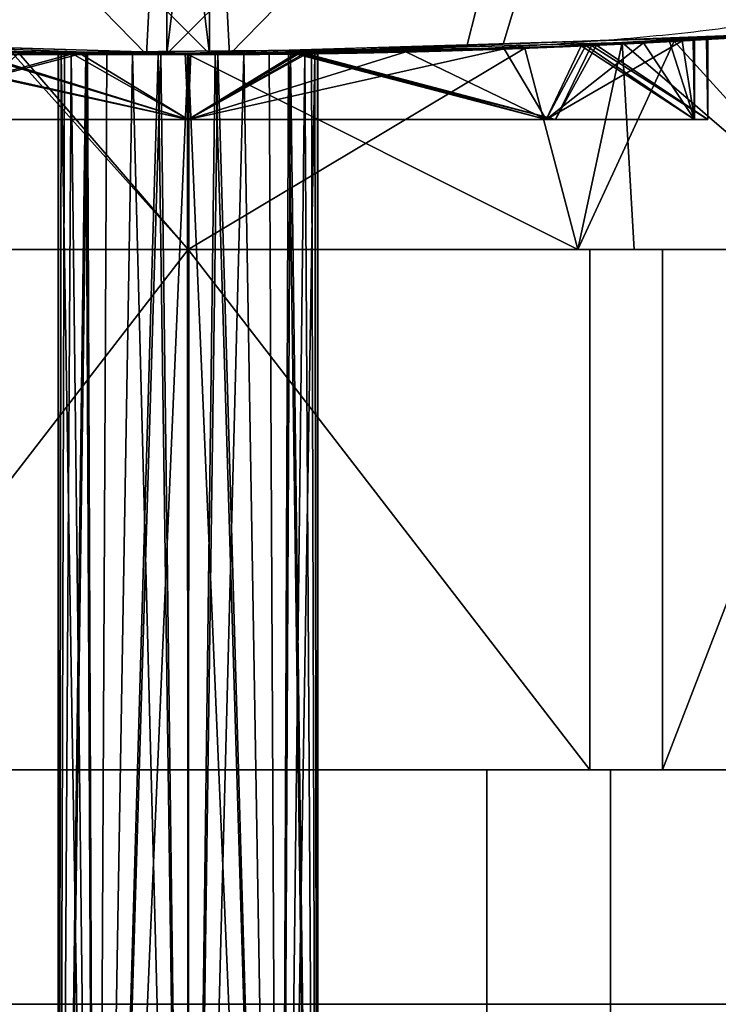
# Model space of a CAD drawing. Header units: millimetres. Extents: x -72 to 72, y -168 to 68.
# Tile 15 of 205: x -1.3 to 4.08, y -75.3 to -67.73. Entities that reach past the tile are written whole.
import ezdxf

# ---------------------------------------------------------------- set-up
doc = ezdxf.new("R2010")
doc.units = ezdxf.units.MM
doc.layers.add('100', color=7, linetype='Continuous', true_color=0xffffff)

msp = doc.modelspace()

# ---------------------------------------------------------------- linework, layer by layer
at = {"layer": '100', "color": 163, "linetype": 'Continuous'}
for p, q in [((0, -69.5, 105), (-3.0923, -69.5, 105)), ((0, -69.5, 85), (-3.0923, -69.5, 85)), ((-3.0923, -69.5, 93), (0, -69.5, 93)), ((-3.0923, -69.5, 73), (0, -69.5, 73)), ((3.0923, -69.5, 105), (0, -69.5, 105)), ((0, -69.5, 93), (3.0923, -69.5, 93)), ((0, -69.5, 73), (3.0923, -69.5, 73)), ((3.0923, -69.5, 85), (0, -69.5, 85)), ((3.0923, -69.5, 93), (3.0923, -73.5, 93)), ((3.0923, -69.5, 73), (3.0923, -73.5, 73)), ((3.0923, -73.5, 85), (3.0923, -69.5, 85)), ((3.0923, -73.5, 105), (3.0923, -69.5, 105)), ((3.65, -69.5, 73.322), (5.1962, -69.5, 76)), ((3.65, -73.5, 93.322), (3.65, -69.5, 93.322)), ((5.1962, -69.5, 82), (3.65, -69.5, 84.678)), ((3.65, -73.5, 73.322), (3.65, -69.5, 73.322)), ((3.65, -69.5, 104.678), (3.65, -73.5, 104.678)), ((5.1962, -69.5, 102), (3.65, -69.5, 104.678)), ((3.65, -69.5, 84.678), (3.65, -73.5, 84.678)), ((3.65, -69.5, 93.322), (5.1962, -69.5, 96)), ((3.0923, -73.5, 105), (-3.0923, -73.5, 105)), ((-3.0923, -73.5, 93), (3.0923, -73.5, 93)), ((-3.0923, -73.5, 73), (3.0923, -73.5, 73)), ((3.0923, -73.5, 85), (-3.0923, -73.5, 85)), ((6.7423, -73.5, 99.322), (3.65, -73.5, 104.678)), ((6.7423, -73.5, 79.322), (3.65, -73.5, 84.678)), ((3.65, -73.5, 93.322), (6.7423, -73.5, 98.678)), ((3.65, -73.5, 73.322), (6.7423, -73.5, 78.678))]:
    msp.add_line(p, q, dxfattribs=at)
at = {"layer": '100', "color": 163, "linetype": 'Continuous', "extrusion": (0, -1, 0)}
for centre in [(0, 99, 68.5), (0, 79, 68.5)]:
    msp.add_circle(centre, 4, dxfattribs=at)
at = {"layer": '100', "color": 163, "linetype": 'Continuous', "extrusion": (0, 1, 0)}
for centre, radius in [((0, 79, -68.5), 3.897), ((0, 99, -68.5), 3.897), ((0, 99, -73.5), 3.25), ((0, 79, -73.5), 3.25)]:
    msp.add_circle(centre, radius, dxfattribs=at)
at = {"layer": '100', "color": 43, "linetype": 'Continuous', "extrusion": (0, 1, 0)}
for centre in [(0, 99, -75.3045), (0, 79, -75.3045)]:
    msp.add_circle(centre, 4.928, dxfattribs=at)
at = {"layer": '100', "color": 163, "linetype": 'Continuous', "extrusion": (0, 1, 0)}
for centre, start, end in [((0, 79, -69.5), 30, 90), ((0, 99, -69.5), 30, 90), ((0, 79, -69.5), 270, 330), ((0, 99, -69.5), 270, 330), ((0, 79, -69.5), 210, 270), ((0, 99, -69.5), 90, 150), ((0, 99, -69.5), 210, 270), ((0, 79, -69.5), 90, 150)]:
    msp.add_arc(centre, 6, start, end, dxfattribs=at)
at = {"layer": '100', "color": 163, "linetype": 'Continuous', "extrusion": (0, -1, 0)}
for centre, start, end in [((0, 79, 69.5), 57.26604, 62.73396), ((0, 79, 69.5), 297.26604, 302.73396), ((0, 99, 69.5), 57.26604, 62.73396), ((0, 99, 69.5), 297.26604, 302.73396), ((0, 79, 73.5), 57.26604, 62.73396), ((0, 79, 73.5), 297.26604, 302.73396), ((0, 99, 73.5), 57.26604, 62.73396), ((0, 99, 73.5), 297.26604, 302.73396)]:
    msp.add_arc(centre, 6.75, start, end, dxfattribs=at)
at = {"layer": '100', "color": 163, "linetype": 'Continuous'}
for points, knots in [([(-7.1751, -67.6204, 77.6), (-6.8288, -67.6571, 75.9782), (-5.8851, -67.7575, 74.5373), (-3.2716, -67.9339, 72.5361), (-1.6385, -68.0002, 71.9983), (1.6541, -67.9998, 72.0017), (3.278, -67.9336, 72.5381), (5.8954, -67.7567, 74.5482), (6.8287, -67.6571, 75.9779), (7.1751, -67.6204, 77.6)], [0, 0, 0, 0, 0.25, 0.25, 0.5, 0.5, 0.75, 0.75, 1, 1, 1, 1]), ([(7.1751, -67.6204, 100.4), (6.8288, -67.6571, 102.0218), (5.8851, -67.7575, 103.4627), (3.2716, -67.9339, 105.4639), (1.6385, -68.0002, 106.0017), (-1.6541, -67.9998, 105.9983), (-3.278, -67.9336, 105.4619), (-5.8954, -67.7567, 103.4518), (-6.8287, -67.6571, 102.0221), (-7.1751, -67.6204, 100.4)], [0, 0, 0, 0, 0.25, 0.25, 0.5, 0.5, 0.75, 0.75, 1, 1, 1, 1]), ([(-1.5864, -68, 85), (1.5864, -68, 85), (3.1367, -67.9367, 84.3488), (5.3494, -67.7983, 82.1356), (5.9991, -67.7349, 80.5693), (6.0008, -67.7347, 77.4372), (5.3643, -67.7974, 75.8801), (3.1248, -67.9374, 73.6385), (1.5688, -67.9999, 73.0006), (-1.5644, -68.0001, 72.9994), (-3.1312, -67.9369, 73.648), (-5.3459, -67.7986, 75.8585), (-5.9985, -67.7349, 77.4093), (-6.0015, -67.7346, 80.5791), (-5.3519, -67.7981, 82.1316), (-3.1401, -67.9365, 84.3469), (-1.5864, -68, 85), (1.5864, -68, 85)], [-0.125, -0.125, 0, 0, 0.125, 0.125, 0.25, 0.25, 0.375, 0.375, 0.5, 0.5, 0.625, 0.625, 0.75, 0.75, 0.875, 0.875, 1, 1, 1.125, 1.125]), ([(-1.5864, -68, 93), (1.5864, -68, 93), (3.1367, -67.9367, 93.6512), (5.3494, -67.7983, 95.8644), (5.9991, -67.7349, 97.4307), (6.0008, -67.7347, 100.5628), (5.3643, -67.7974, 102.1199), (3.1248, -67.9374, 104.3615), (1.5688, -67.9999, 104.9994), (-1.5644, -68.0001, 105.0006), (-3.1312, -67.9369, 104.352), (-5.3459, -67.7986, 102.1415), (-5.9985, -67.7349, 100.5907), (-6.0015, -67.7346, 97.4209), (-5.3519, -67.7981, 95.8684), (-3.1401, -67.9365, 93.6531), (-1.5864, -68, 93), (1.5864, -68, 93)], [-0.125, -0.125, 0, 0, 0.125, 0.125, 0.25, 0.25, 0.375, 0.375, 0.5, 0.5, 0.625, 0.625, 0.75, 0.75, 0.875, 0.875, 1, 1, 1.125, 1.125]), ([(0, -68, 75), (-0.4473, -68, 75), (-0.9007, -67.9953, 75.0772), (-1.7447, -67.9789, 75.3729), (-2.147, -67.967, 75.5955), (-2.846, -67.9413, 76.1539), (-3.1523, -67.9273, 76.4973), (-3.6276, -67.9036, 77.2562), (-3.8032, -67.8936, 77.6822), (-4.0004, -67.8823, 78.5557), (-4.0249, -67.8808, 79.0153), (-3.9221, -67.8868, 79.9038), (-3.7935, -67.8944, 80.345), (-3.403, -67.9151, 81.1493), (-3.1357, -67.9284, 81.5233), (-2.5008, -67.9547, 82.1538), (-2.1243, -67.968, 82.4188), (-1.3156, -67.9885, 82.8039), (-0.8724, -67.9959, 82.9293), (0.0177, -68.0015, 83.0249), (0.4768, -67.9997, 82.9966), (1.3474, -67.988, 82.7927), (1.7709, -67.978, 82.6143), (2.5252, -67.9541, 82.1342), (2.8663, -67.9401, 81.8256), (3.42, -67.9145, 81.1223), (3.6401, -67.9027, 80.7176), (3.9298, -67.8865, 79.8701), (4.0035, -67.882, 79.4156), (3.9963, -67.8825, 78.5208), (3.9155, -67.8873, 78.0682), (3.6133, -67.9041, 77.2268), (3.3876, -67.9162, 76.8265), (2.8239, -67.9419, 76.132), (2.4781, -67.9559, 75.8283), (1.7155, -67.9794, 75.3589), (1.2882, -67.9892, 75.1867), (0.8504, -67.9947, 75.0914), (0.5719, -67.9982, 75.0308), (0.2851, -68, 75), (0, -68, 75)], [-0.033904, 0, 0, 0, 0.053641, 0.053641, 0.107279, 0.107279, 0.160975, 0.160975, 0.214712, 0.214712, 0.268386, 0.268386, 0.32199, 0.32199, 0.375628, 0.375628, 0.42935, 0.42935, 0.483075, 0.483075, 0.536718, 0.536718, 0.590321, 0.590321, 0.64399, 0.64399, 0.697726, 0.697726, 0.751427, 0.751427, 0.805045, 0.805045, 0.858661, 0.858661, 0.91236, 0.91236, 0.966096, 0.966096, 0.966096, 1, 1, 1, 1.053641]), ([(0, -68, 103), (-0.4473, -68, 103), (-0.9007, -67.9953, 102.9228), (-1.7447, -67.9789, 102.6271), (-2.147, -67.967, 102.4045), (-2.846, -67.9413, 101.8461), (-3.1523, -67.9273, 101.5027), (-3.6276, -67.9036, 100.7438), (-3.8032, -67.8936, 100.3178), (-4.0004, -67.8823, 99.4443), (-4.0249, -67.8808, 98.9847), (-3.9221, -67.8868, 98.0962), (-3.7935, -67.8944, 97.655), (-3.403, -67.9151, 96.8507), (-3.1357, -67.9284, 96.4767), (-2.5008, -67.9547, 95.8462), (-2.1243, -67.968, 95.5812), (-1.3156, -67.9885, 95.1961), (-0.8724, -67.9959, 95.0707), (0.0177, -68.0015, 94.9751), (0.4768, -67.9997, 95.0034), (1.3474, -67.988, 95.2073), (1.7709, -67.978, 95.3857), (2.5252, -67.9541, 95.8658), (2.8663, -67.9401, 96.1744), (3.42, -67.9145, 96.8777), (3.6401, -67.9027, 97.2824), (3.9298, -67.8865, 98.1299), (4.0035, -67.882, 98.5844), (3.9963, -67.8825, 99.4792), (3.9155, -67.8873, 99.9318), (3.6133, -67.9041, 100.7732), (3.3876, -67.9162, 101.1735), (2.8239, -67.9419, 101.868), (2.4781, -67.9559, 102.1717), (1.7155, -67.9794, 102.6411), (1.2882, -67.9892, 102.8133), (0.8504, -67.9947, 102.9086), (0.5719, -67.9982, 102.9692), (0.2851, -68, 103), (0, -68, 103)], [-0.033904, 0, 0, 0, 0.053641, 0.053641, 0.107279, 0.107279, 0.160975, 0.160975, 0.214712, 0.214712, 0.268386, 0.268386, 0.32199, 0.32199, 0.375628, 0.375628, 0.42935, 0.42935, 0.483075, 0.483075, 0.536718, 0.536718, 0.590321, 0.590321, 0.64399, 0.64399, 0.697726, 0.697726, 0.751427, 0.751427, 0.805045, 0.805045, 0.858661, 0.858661, 0.91236, 0.91236, 0.966096, 0.966096, 0.966096, 1, 1, 1, 1.053641]), ([(0, -68, 82.897), (0.4358, -68, 82.897), (0.8775, -67.9956, 82.8218), (1.6999, -67.98, 82.5337), (2.0918, -67.9687, 82.3167), (2.7728, -67.9443, 81.7727), (3.0712, -67.931, 81.4381), (3.5343, -67.9085, 80.6987), (3.7053, -67.899, 80.2838), (3.8974, -67.8883, 79.4327), (3.9213, -67.8869, 78.985), (3.8211, -67.8926, 78.1192), (3.6957, -67.8998, 77.6894), (3.3152, -67.9194, 76.9058), (3.0548, -67.9321, 76.5414), (2.4361, -67.9571, 75.9272), (2.0692, -67.9697, 75.6691), (1.2814, -67.9891, 75.2939), (0.8496, -67.9961, 75.1718), (-0.0176, -68.0014, 75.0788), (-0.4649, -67.9997, 75.1064), (-1.3131, -67.9886, 75.3051), (-1.7258, -67.9791, 75.4789), (-2.4606, -67.9565, 75.9468), (-2.7929, -67.9432, 76.2475), (-3.3323, -67.9188, 76.9329), (-3.5466, -67.9076, 77.3271), (-3.8287, -67.8923, 78.1528), (-3.9004, -67.888, 78.5957), (-3.8933, -67.8885, 79.4675), (-3.8146, -67.8931, 79.9084), (-3.5199, -67.909, 80.7281), (-3.2999, -67.9204, 81.1181), (-2.7507, -67.9449, 81.7947), (-2.4137, -67.9582, 82.0905), (-1.6706, -67.9805, 82.5477), (-1.2543, -67.9898, 82.7153), (-0.8278, -67.995, 82.8081), (-0.5566, -67.9983, 82.867), (-0.2775, -68, 82.897), (0, -68, 82.897)], [-0.033874, 0, 0, 0, 0.053645, 0.053645, 0.107285, 0.107285, 0.160982, 0.160982, 0.214718, 0.214718, 0.268393, 0.268393, 0.322002, 0.322002, 0.375644, 0.375644, 0.429365, 0.429365, 0.483088, 0.483088, 0.536734, 0.536734, 0.590343, 0.590343, 0.644013, 0.644013, 0.697748, 0.697748, 0.751449, 0.751449, 0.805071, 0.805071, 0.858692, 0.858692, 0.912391, 0.912391, 0.966126, 0.966126, 0.966126, 1, 1, 1, 1.053645]), ([(0, -68, 95.103), (-0.4358, -68, 95.103), (-0.8775, -67.9956, 95.1782), (-1.6999, -67.98, 95.4663), (-2.0918, -67.9687, 95.6833), (-2.7728, -67.9443, 96.2273), (-3.0712, -67.931, 96.5619), (-3.5343, -67.9085, 97.3013), (-3.7053, -67.899, 97.7162), (-3.8974, -67.8883, 98.5673), (-3.9213, -67.8869, 99.015), (-3.8211, -67.8926, 99.8808), (-3.6957, -67.8998, 100.3106), (-3.3152, -67.9194, 101.0942), (-3.0548, -67.9321, 101.4586), (-2.4361, -67.9571, 102.0728), (-2.0692, -67.9697, 102.3309), (-1.2814, -67.9891, 102.7061), (-0.8496, -67.9961, 102.8282), (0.0176, -68.0014, 102.9212), (0.4649, -67.9997, 102.8936), (1.3131, -67.9886, 102.6949), (1.7258, -67.9791, 102.5211), (2.4606, -67.9565, 102.0532), (2.7929, -67.9432, 101.7525), (3.3323, -67.9188, 101.0671), (3.5466, -67.9076, 100.6729), (3.8287, -67.8923, 99.8472), (3.9004, -67.888, 99.4043), (3.8933, -67.8885, 98.5325), (3.8146, -67.8931, 98.0916), (3.5199, -67.909, 97.2719), (3.2999, -67.9204, 96.8819), (2.7507, -67.9449, 96.2053), (2.4137, -67.9582, 95.9095), (1.6706, -67.9805, 95.4523), (1.2543, -67.9898, 95.2847), (0.8278, -67.995, 95.1919), (0.5566, -67.9983, 95.133), (0.2775, -68, 95.103), (0, -68, 95.103)], [-0.033874, 0, 0, 0, 0.053645, 0.053645, 0.107285, 0.107285, 0.160982, 0.160982, 0.214718, 0.214718, 0.268393, 0.268393, 0.322002, 0.322002, 0.375644, 0.375644, 0.429365, 0.429365, 0.483088, 0.483088, 0.536734, 0.536734, 0.590343, 0.590343, 0.644013, 0.644013, 0.697748, 0.697748, 0.751449, 0.751449, 0.805071, 0.805071, 0.858692, 0.858692, 0.912391, 0.912391, 0.966126, 0.966126, 0.966126, 1, 1, 1, 1.053645]), ([(0.0701, -68, 98), (-0.1119, -68, 98), (-0.2254, -67.9997, 98.0193), (-0.4366, -67.9987, 98.0934), (-0.5373, -67.9979, 98.1492), (-0.7121, -67.9963, 98.289), (-0.7886, -67.9955, 98.375), (-0.9073, -67.994, 98.5648), (-0.951, -67.9934, 98.6712), (-1.0002, -67.9926, 98.8896), (-1.0062, -67.9926, 99.0046), (-0.9803, -67.9929, 99.2269), (-0.948, -67.9934, 99.3374), (-0.85, -67.9947, 99.5386), (-0.7829, -67.9955, 99.6321), (-0.6238, -67.9972, 99.7895), (-0.5296, -67.998, 99.8556), (-0.3273, -67.9993, 99.9515), (-0.2165, -67.9997, 99.9827), (0.0061, -68.0001, 100.0062), (0.121, -68, 99.9989), (0.3388, -67.9992, 99.9475), (0.4448, -67.9986, 99.9026), (0.6333, -67.9971, 99.7819), (0.7185, -67.9962, 99.7045), (0.8564, -67.9946, 99.5282), (0.9112, -67.9939, 99.427), (0.983, -67.9929, 99.215), (1.0011, -67.9926, 99.1013), (0.9988, -67.9927, 98.8775), (0.9782, -67.993, 98.7642), (0.9019, -67.994, 98.5538), (0.8451, -67.9948, 98.4538), (0.7034, -67.9964, 98.2805), (0.6166, -67.9973, 98.2048), (0.4256, -67.9987, 98.0882), (0.3187, -67.9993, 98.0455), (0.1406, -67.9999, 98.0075), (0.0701, -68, 98), (-0.1119, -68, 98)], [-0.033357, -0.033357, 0, 0, 0.0537, 0.0537, 0.107401, 0.107401, 0.161105, 0.161105, 0.214811, 0.214811, 0.268514, 0.268514, 0.322212, 0.322212, 0.375912, 0.375912, 0.429618, 0.429618, 0.483323, 0.483323, 0.537024, 0.537024, 0.590722, 0.590722, 0.644424, 0.644424, 0.698131, 0.698131, 0.751835, 0.751835, 0.805534, 0.805534, 0.859233, 0.859233, 0.912937, 0.912937, 0.966643, 0.966643, 1, 1, 1.0537, 1.0537]), ([(-0.0701, -68, 80), (0.1119, -68, 80), (0.2254, -67.9997, 79.9807), (0.4366, -67.9987, 79.9066), (0.5373, -67.9979, 79.8508), (0.7121, -67.9963, 79.711), (0.7886, -67.9955, 79.625), (0.9073, -67.994, 79.4352), (0.951, -67.9934, 79.3288), (1.0002, -67.9926, 79.1104), (1.0062, -67.9926, 78.9954), (0.9803, -67.9929, 78.7731), (0.948, -67.9934, 78.6626), (0.85, -67.9947, 78.4614), (0.7829, -67.9955, 78.3679), (0.6238, -67.9972, 78.2105), (0.5296, -67.998, 78.1444), (0.3273, -67.9993, 78.0485), (0.2165, -67.9997, 78.0173), (-0.0061, -68.0001, 77.9938), (-0.121, -68, 78.0011), (-0.3388, -67.9992, 78.0525), (-0.4448, -67.9986, 78.0974), (-0.6333, -67.9971, 78.2181), (-0.7185, -67.9962, 78.2955), (-0.8564, -67.9946, 78.4718), (-0.9112, -67.9939, 78.573), (-0.983, -67.9929, 78.785), (-1.0011, -67.9926, 78.8987), (-0.9988, -67.9927, 79.1225), (-0.9782, -67.993, 79.2358), (-0.9019, -67.994, 79.4462), (-0.8451, -67.9948, 79.5462), (-0.7034, -67.9964, 79.7195), (-0.6166, -67.9973, 79.7952), (-0.4256, -67.9987, 79.9118), (-0.3187, -67.9993, 79.9545), (-0.1406, -67.9999, 79.9925), (-0.0701, -68, 80), (0.1119, -68, 80)], [-0.033357, -0.033357, 0, 0, 0.0537, 0.0537, 0.107401, 0.107401, 0.161105, 0.161105, 0.214811, 0.214811, 0.268514, 0.268514, 0.322212, 0.322212, 0.375912, 0.375912, 0.429618, 0.429618, 0.483323, 0.483323, 0.537024, 0.537024, 0.590722, 0.590722, 0.644424, 0.644424, 0.698131, 0.698131, 0.751835, 0.751835, 0.805534, 0.805534, 0.859233, 0.859233, 0.912937, 0.912937, 0.966643, 0.966643, 1, 1, 1.0537, 1.0537])]:
    msp.add_open_spline(points, degree=3, knots=knots, dxfattribs=at)
for points in [[(2.9091, -64.9323, 70.0141), (6.0118, -64.855, 71.1736), (4.4324, -67.8537, 73.4492)], [(4.6779, -67.835, 104.3329), (6.0751, -64.8607, 106.9431), (3.3298, -64.9216, 107.842)], [(-3.3298, -64.9216, 70.158), (-0.1631, -64.9918, 69.1212), (-0.3195, -67.9993, 72.0067)], [(-0.3195, -67.9993, 72.0067), (-2.4244, -67.9199, 72.8086), (-3.3298, -64.9216, 70.158)], [(-2.9091, -64.9323, 107.9859), (-2.1476, -67.9237, 105.2444), (0.1642, -67.9945, 105.9462)], [(0.1642, -67.9945, 105.9462), (-0.201, -64.9998, 108.998), (-2.9091, -64.9323, 107.9859)], [(2.9091, -64.9323, 70.0141), (2.1476, -67.9237, 72.7556), (-0.1642, -67.9945, 72.0538)], [(-0.1642, -67.9945, 72.0538), (0.201, -64.9998, 69.002), (2.9091, -64.9323, 70.0141)], [(3.3298, -64.9216, 107.842), (0.1631, -64.9918, 108.8788), (0.3195, -67.9993, 105.9933)], [(0.3195, -67.9993, 105.9933), (2.4244, -67.9199, 105.1914), (3.3298, -64.9216, 107.842)], [(4.4324, -67.8537, 73.4492), (2.1476, -67.9237, 72.7556), (2.9091, -64.9323, 70.0141)], [(3.3298, -64.9216, 107.842), (2.4244, -67.9199, 105.1914), (4.6779, -67.835, 104.3329)], [(-0.1631, -64.9918, 69.1212), (-0.1642, -67.9945, 72.0538), (-0.3195, -67.9993, 72.0067)], [(0.1642, -67.9945, 105.9462), (0.1631, -64.9918, 108.8788), (-0.201, -64.9998, 108.998)], [(-0.1642, -67.9945, 72.0538), (-0.1631, -64.9918, 69.1212), (0.201, -64.9998, 69.002)], [(0.1631, -64.9918, 108.8788), (0.1642, -67.9945, 105.9462), (0.3195, -67.9993, 105.9933)], [(9.9357, -67.2702, 95.9202), (5.8516, -67.7478, 97.6736), (3.7399, -67.8971, 94.3082)], [(3.7399, -67.8971, 94.3082), (5.8516, -67.7478, 80.3264), (9.9357, -67.2702, 95.9202)], [(3.7399, -67.8971, 83.6919), (5.8516, -67.7478, 80.3264), (3.7399, -67.8971, 94.3082)], [(3.7399, -67.8971, 94.3082), (5.5729, -67.7675, 97.2296), (5.1962, -69.5, 96)], [(5.1962, -69.5, 82), (5.5729, -67.7675, 80.7704), (3.7399, -67.8971, 83.6919)], [(-4.8004, -67.8303, 73.7137), (-0.3195, -67.9993, 72.0067), (-1.3538, -67.9865, 73.1547)], [(-1.3538, -67.9865, 104.8453), (0.3195, -67.9993, 105.9933), (-4.4821, -67.8521, 104.5358)], [(-0.3195, -67.9993, 72.0067), (4.4821, -67.8521, 73.4642), (2.5924, -67.9506, 73.5889)], [(2.5924, -67.9506, 104.4111), (4.8004, -67.8303, 104.2863), (0.3195, -67.9993, 105.9933)], [(4.8004, -67.8303, 104.2863), (2.5924, -67.9506, 104.4111), (5.4021, -67.7851, 101.6109)], [(5.4021, -67.7851, 76.3891), (2.5924, -67.9506, 73.5889), (4.4821, -67.8521, 73.4642)], [(5.1962, -69.5, 102), (5.4021, -67.7851, 101.6109), (3.3396, -67.9066, 103.6664)], [(3.3396, -67.9066, 74.3336), (5.4021, -67.7851, 76.3891), (5.1962, -69.5, 76)], [(-2.7556, -68.5, 76.2444), (-3.0624, -67.931, 76.59), (-0.8892, -67.9942, 75.2058)], [(0, -68, 93), (3.7399, -67.8971, 94.3082), (3, -69.5, 93.8038)], [(0, -68, 85), (3.7399, -67.8971, 83.6919), (3.7399, -67.8971, 94.3082), (0, -68, 93)], [(3, -69.5, 84.1962), (3.7399, -67.8971, 83.6919), (0, -68, 85)], [(2.8284, -68.5, 76.1716), (3.106, -67.929, 76.4795), (0.8504, -67.9947, 75.0915)], [(0.8504, -67.9947, 102.9086), (3.106, -67.929, 101.5205), (2.8284, -68.5, 101.8284)], [(3.106, -67.929, 101.5205), (0.8504, -67.9947, 102.9086), (0.8892, -67.9942, 102.7942)], [(0.8892, -67.9942, 102.7942), (3.0624, -67.931, 101.41), (3.106, -67.929, 101.5205)], [(2.7556, -68.5, 101.7556), (3.0624, -67.931, 101.41), (0.8892, -67.9942, 102.7942)], [(0.9123, -67.9939, 82.8946), (3.143, -67.9273, 81.4742), (2.8284, -68.5, 81.8284)], [(2.8284, -68.5, 96.1716), (3.143, -67.9273, 96.5258), (0.9123, -67.9939, 95.1054)], [(0.9123, -67.9939, 95.1054), (3.143, -67.9273, 96.5258), (3.0255, -67.9327, 96.5438)], [(1.6753, -67.9794, 75.4815), (3.5055, -67.9096, 77.2977), (2.7556, -68.5, 76.2444)], [(2.0969, -67.9677, 75.5937), (3.106, -67.929, 76.4795), (2.7457, -67.9445, 76.2345)], [(3.143, -67.9273, 81.4742), (2.1478, -67.9661, 82.3744), (2.4322, -67.9565, 82.0449)], [(3.8014, -67.8937, 79.858), (2.4322, -67.9565, 82.0449), (2.7556, -68.5, 81.7556)], [(2.4322, -67.9565, 82.0449), (3.3027, -67.9197, 81.0685), (3.143, -67.9273, 81.4742)], [(3.3396, -67.9066, 103.6664), (2.5924, -67.9506, 104.4111), (3, -69.5, 104.1962)], [(3, -69.5, 73.8038), (2.5924, -67.9506, 73.5889), (3.3396, -67.9066, 74.3336)], [(3.5055, -67.9096, 77.2977), (2.7457, -67.9445, 76.2345), (3.106, -67.929, 76.4795)], [(2.7556, -68.5, 81.7556), (3.897, -68.5, 79), (3.8014, -67.8937, 79.858)], [(3.897, -68.5, 79), (2.7556, -68.5, 76.2444), (3.5055, -67.9096, 77.2977)], [(3.0624, -67.931, 101.41), (2.7556, -68.5, 101.7556), (3.897, -68.5, 99)], [(4, -68.5, 79), (2.8284, -68.5, 81.8284), (3.143, -67.9273, 81.4742)], [(3.143, -67.9273, 96.5258), (2.8284, -68.5, 96.1716), (4, -68.5, 99)], [(3.106, -67.929, 76.4795), (2.8284, -68.5, 76.1716), (4, -68.5, 79)], [(4, -68.5, 99), (2.8284, -68.5, 101.8284), (3.106, -67.929, 101.5205)], [(5.1962, -69.5, 96), (3, -69.5, 93.8038), (3.7399, -67.8971, 94.3082)], [(3.7399, -67.8971, 83.6919), (3, -69.5, 84.1962), (5.1962, -69.5, 82)], [(3, -69.5, 104.1962), (3.4344, -69.5, 103.7618), (3.3396, -67.9066, 103.6664)], [(3.3396, -67.9066, 74.3336), (3.4344, -69.5, 74.2382), (3, -69.5, 73.8038)], [(3.0255, -67.9327, 96.5438), (3.8969, -67.8883, 98.9681), (3.897, -68.5, 99)], [(3.8969, -67.8883, 98.9681), (3.0255, -67.9327, 96.5438), (3.143, -67.9273, 96.5258)], [(3.9999, -67.8823, 99.0322), (3.106, -67.929, 101.5205), (3.0624, -67.931, 101.41)], [(3.0624, -67.931, 101.41), (3.8969, -67.8883, 98.9681), (3.9999, -67.8823, 99.0322)], [(3.897, -68.5, 99), (3.8871, -67.8888, 98.9966), (3.0624, -67.931, 101.41)], [(4, -68.5, 79), (3.9999, -67.8823, 78.9678), (3.106, -67.929, 76.4795)], [(3.106, -67.929, 101.5205), (3.9999, -67.8823, 99.0322), (4, -68.5, 99)], [(3.106, -67.929, 76.4795), (3.7644, -67.8957, 77.6475), (3.5055, -67.9096, 77.2977)], [(3.143, -67.9273, 96.5258), (3.9999, -67.8823, 99.0322), (3.8969, -67.8883, 98.9681)], [(3.143, -67.9273, 81.4742), (3.99, -67.8828, 78.9966), (4, -68.5, 79)], [(4, -68.5, 99), (3.99, -67.8828, 99.0034), (3.143, -67.9273, 96.5258)], [(3.785, -67.8946, 80.2937), (3.143, -67.9273, 81.4742), (3.3027, -67.9197, 81.0685)], [(3.3027, -67.9197, 81.0685), (3.8014, -67.8937, 79.858), (3.785, -67.8946, 80.2937)], [(3.3396, -67.9066, 103.6664), (3.4344, -69.5, 103.7618), (5.1962, -69.5, 102)], [(5.1962, -69.5, 76), (3.4344, -69.5, 74.2382), (3.3396, -67.9066, 74.3336)], [(3.8711, -67.8897, 78.5519), (3.5055, -67.9096, 77.2977), (3.7644, -67.8957, 77.6475)], [(3.5055, -67.9096, 77.2977), (3.7048, -67.8989, 79.0222), (3.897, -68.5, 79)], [(3.897, -68.5, 79), (3.7048, -67.8989, 79.0222), (3.8014, -67.8937, 79.858)], [(3.7644, -67.8957, 77.6475), (3.9999, -67.8823, 78.9678), (3.8711, -67.8897, 78.5519)], [(3.9999, -67.8823, 78.9678), (3.785, -67.8946, 80.2937), (3.8014, -67.8937, 79.858)], [(3.8014, -67.8937, 79.858), (3.8711, -67.8897, 78.5519), (3.9999, -67.8823, 78.9678)], [(3.8969, -67.8883, 98.9681), (3.8871, -67.8888, 98.9966), (3.897, -68.5, 99)], [(4, -68.5, 79), (3.99, -67.8828, 78.9966), (3.9999, -67.8823, 78.9678)], [(3.9999, -67.8823, 99.0322), (3.99, -67.8828, 99.0034), (4, -68.5, 99)], [(-0.8278, -67.995, 82.8081), (-3.0255, -67.9327, 81.4562), (-2.7556, -68.5, 81.7556)], [(-3.0255, -67.9327, 81.4562), (-0.8278, -67.995, 82.8081), (-1.7199, -67.9782, 82.6113)], [(-3, -69.5, 104.1962), (0, -69.5, 105), (-1.3538, -67.9865, 104.8453)], [(-1.3538, -67.9865, 73.1547), (0, -69.5, 73), (-3, -69.5, 73.8038)], [(-1.3028, -67.9875, 93.1431), (0, -69.5, 93), (-3, -69.5, 93.8038)], [(-3, -69.5, 84.1962), (0, -69.5, 85), (-1.3028, -67.9875, 84.8569)], [(-2.4963, -67.9542, 75.8746), (-2.8284, -68.5, 76.1716), (0, -68.5, 75)], [(0, -68.5, 103), (-2.8284, -68.5, 101.8284), (-2.4963, -67.9542, 102.1255)], [(0, -68.5, 83), (-2.8284, -68.5, 81.8284), (-1.7199, -67.9782, 82.6113)], [(-1.7199, -67.9782, 95.3887), (-2.8284, -68.5, 96.1716), (0, -68.5, 95)], [(0, -68.5, 95.103), (-2.7556, -68.5, 96.2444), (-2.4322, -67.9565, 95.9551)], [(-1.6753, -67.9794, 102.5185), (-2.7556, -68.5, 101.7556), (0, -68.5, 102.897)], [(-0.8892, -67.9942, 75.2058), (0, -68.5, 75.103), (-2.7556, -68.5, 76.2444)], [(-2.7556, -68.5, 81.7556), (0, -68.5, 82.897), (-0.8278, -67.995, 82.8081)], [(0, -68.5, 75), (0, -68, 75), (-2.4963, -67.9542, 75.8746)], [(-2.4963, -67.9542, 102.1255), (0, -68, 103), (0, -68.5, 103)], [(-2.4322, -67.9565, 95.9551), (0, -68, 95.103), (0, -68.5, 95.103)], [(-1.3227, -67.9871, 75.225), (-0.8892, -67.9942, 75.2058), (-2.093, -67.9678, 75.7127)], [(-1.7199, -67.9782, 95.3887), (-1.2887, -67.9878, 95.3223), (-1.8872, -67.9738, 95.5904)], [(-1.7199, -67.9782, 82.6113), (0.0217, -67.9886, 82.7987), (0, -68.5, 83)], [(0, -68.5, 95), (0.0217, -67.9886, 95.2013), (-1.7199, -67.9782, 95.3887)], [(-0.427, -67.9987, 82.9771), (-1.7199, -67.9782, 82.6113), (-0.8278, -67.995, 82.8081)], [(-1.2887, -67.9878, 95.3223), (-1.7199, -67.9782, 95.3887), (-0.427, -67.9987, 95.0229)], [(0, -68.5, 102.897), (0.0211, -67.9892, 102.7009), (-1.6753, -67.9794, 102.5185)], [(-1.6753, -67.9794, 102.5185), (0.8892, -67.9942, 102.7942), (0, -68, 103)], [(0, -68, 103), (-1.3227, -67.9871, 102.775), (-1.6753, -67.9794, 102.5185)], [(2.5924, -67.9506, 104.4111), (-1.3538, -67.9865, 104.8453), (0, -69.5, 105)], [(0.3195, -67.9993, 105.9933), (-1.3538, -67.9865, 104.8453), (2.5924, -67.9506, 104.4111)], [(2.5924, -67.9506, 73.5889), (-1.3538, -67.9865, 73.1547), (-0.3195, -67.9993, 72.0067)], [(0, -69.5, 73), (-1.3538, -67.9865, 73.1547), (2.5924, -67.9506, 73.5889)], [(-0.8892, -67.9942, 75.2058), (-1.3227, -67.9871, 75.225), (0, -68, 75)], [(-1.3028, -67.9875, 93.1431), (0, -68, 93), (0, -69.5, 93)], [(-1.3028, -67.9875, 84.8569), (0, -68, 85), (0, -68, 93), (-1.3028, -67.9875, 93.1431)], [(0, -69.5, 85), (0, -68, 85), (-1.3028, -67.9875, 84.8569)], [(-0.427, -67.9987, 95.0229), (0, -68, 95.103), (-1.2887, -67.9878, 95.3223)], [(-1, -84.5, 79), (-0.9999, -67.9926, 79.0106), (-0.7742, -67.9956, 79.6329)], [(-1, -84.5, 79), (-0.9967, -67.9927, 79.0011), (-0.9999, -67.9926, 79.0106)], [(-0.7874, -67.9954, 78.3836), (-0.9967, -67.9927, 79.0011), (-1, -84.5, 79)], [(-0.9756, -67.993, 98.7804), (-1, -84.5, 99), (-0.7071, -84.5, 98.2929)], [(-0.9756, -67.993, 98.7804), (-0.9507, -67.9933, 98.9943), (-1, -84.5, 99)], [(-1, -84.5, 99), (-0.9507, -67.9933, 98.9943), (-0.899, -67.9941, 99.438)], [(-0.7071, -84.5, 99.7071), (-1, -84.5, 99), (-0.899, -67.9941, 99.438)], [(-1, -84.5, 79), (-0.7071, -84.5, 78.2929), (-0.7874, -67.9954, 78.3836)], [(-0.7742, -67.9956, 79.6329), (-0.7071, -84.5, 79.7071), (-1, -84.5, 79)], [(-0.1149, -67.9999, 79.0134), (-0.9999, -67.9926, 79.0106), (-0.7874, -67.9954, 78.3836)], [(-0.7742, -67.9956, 79.6329), (-0.9999, -67.9926, 79.0106), (-0.1149, -67.9999, 79.0134)], [(0.1149, -67.9999, 98.9866), (-0.899, -67.9941, 99.438), (-0.9756, -67.993, 98.7804)], [(-0.9756, -67.993, 98.7804), (-0.6247, -67.9971, 98.2191), (0.1149, -67.9999, 98.9866)], [(-0.7071, -84.5, 98.2929), (-0.6247, -67.9971, 98.2191), (-0.9756, -67.993, 98.7804)], [(-0.4284, -67.9986, 99.9036), (-0.899, -67.9941, 99.438), (0.1149, -67.9999, 98.9866)], [(-0.899, -67.9941, 99.438), (-0.4284, -67.9986, 99.9036), (-0.7071, -84.5, 99.7071)], [(-0.8892, -67.9942, 75.2058), (-0.0211, -67.9892, 75.2991), (0, -68.5, 75.103)], [(0, -68, 75), (0.4157, -67.9987, 75.1252), (-0.8892, -67.9942, 75.2058)], [(0, -68.5, 82.897), (0, -68, 82.897), (-0.8278, -67.995, 82.8081)], [(-0.8278, -67.995, 82.8081), (0, -68, 82.897), (-0.427, -67.9987, 82.9771)], [(-0.2299, -67.9996, 78.0268), (-0.7874, -67.9954, 78.3836), (-0.7071, -84.5, 78.2929)], [(-0.7874, -67.9954, 78.3836), (-0.2299, -67.9996, 78.0268), (-0.1149, -67.9999, 79.0134)], [(-0.7071, -84.5, 79.7071), (-0.7742, -67.9956, 79.6329), (-0.2092, -67.9997, 79.9779)], [(-0.1149, -67.9999, 79.0134), (-0.2092, -67.9997, 79.9779), (-0.7742, -67.9956, 79.6329)], [(0, -68, 98), (-0.6247, -67.9971, 98.2191), (-0.7071, -84.5, 98.2929)], [(0, -84.5, 100), (-0.7071, -84.5, 99.7071), (-0.4284, -67.9986, 99.9036)], [(-0.7071, -84.5, 78.2929), (0, -84.5, 78), (-0.2299, -67.9996, 78.0268)], [(-0.2092, -67.9997, 79.9779), (0, -84.5, 80), (-0.7071, -84.5, 79.7071)], [(-0.7071, -84.5, 98.2929), (0, -84.5, 98), (0, -68, 98)], [(-0.6247, -67.9971, 98.2191), (0, -68, 98), (0.1149, -67.9999, 98.9866)], [(0.1149, -67.9999, 98.9866), (0.2299, -67.9996, 99.9732), (-0.4284, -67.9986, 99.9036)], [(-0.4284, -67.9986, 99.9036), (0.0053, -67.9993, 99.9495), (0, -84.5, 100)], [(0.9123, -67.9939, 82.8946), (-0.427, -67.9987, 82.9771), (0, -68, 82.897)], [(0, -68, 95.103), (-0.427, -67.9987, 95.0229), (0.9123, -67.9939, 95.1054)], [(-0.1149, -67.9999, 79.0134), (-0.2299, -67.9996, 78.0268), (0.4284, -67.9986, 78.0964)], [(0, -84.5, 78), (-0.0053, -67.9993, 78.0505), (-0.2299, -67.9996, 78.0268)], [(-0.2092, -67.9997, 79.9779), (0, -68, 80), (0, -84.5, 80)], [(-0.1149, -67.9999, 79.0134), (0, -68, 80), (-0.2092, -67.9997, 79.9779)], [(-0.1149, -67.9999, 79.0134), (0.899, -67.9941, 78.562), (0.9756, -67.993, 79.2196)], [(0.9756, -67.993, 79.2196), (0.6247, -67.9971, 79.7809), (-0.1149, -67.9999, 79.0134)], [(0.4284, -67.9986, 78.0964), (0.899, -67.9941, 78.562), (-0.1149, -67.9999, 79.0134)], [(0.6247, -67.9971, 79.7809), (0, -68, 80), (-0.1149, -67.9999, 79.0134)], [(0, -68.5, 75.103), (-0.0211, -67.9892, 75.2991), (1.6753, -67.9794, 75.4815)], [(0.4284, -67.9986, 78.0964), (-0.0053, -67.9993, 78.0505), (0, -84.5, 78)], [(0, -69.5, 105), (3, -69.5, 104.1962), (2.5924, -67.9506, 104.4111)], [(2.5924, -67.9506, 73.5889), (3, -69.5, 73.8038), (0, -69.5, 73)], [(0, -68.5, 82.897), (2.7556, -68.5, 81.7556), (2.4322, -67.9565, 82.0449)], [(2.4322, -67.9565, 82.0449), (0, -68, 82.897), (0, -68.5, 82.897)], [(1.6753, -67.9794, 75.4815), (2.7556, -68.5, 76.2444), (0, -68.5, 75.103)], [(0, -68.5, 83), (0.0217, -67.9886, 82.7987), (0.9123, -67.9939, 82.8946)], [(0.9123, -67.9939, 95.1054), (0.0217, -67.9886, 95.2013), (0, -68.5, 95)], [(0.8892, -67.9942, 102.7942), (0.0211, -67.9892, 102.7009), (0, -68.5, 102.897)], [(2.8284, -68.5, 81.8284), (0, -68.5, 83), (0.9123, -67.9939, 82.8946)], [(0.9123, -67.9939, 95.1054), (0, -68.5, 95), (2.8284, -68.5, 96.1716)], [(0, -68, 82.897), (0.6537, -67.9969, 82.8418), (0.9123, -67.9939, 82.8946)], [(0.9123, -67.9939, 95.1054), (0.8278, -67.995, 95.1919), (0, -68, 95.103)], [(0.8892, -67.9942, 102.7942), (0, -68.5, 102.897), (2.7556, -68.5, 101.7556)], [(0.8892, -67.9942, 102.7942), (0.8504, -67.9947, 102.9086), (0, -68, 103)], [(0.8504, -67.9947, 75.0915), (0, -68.5, 75), (2.8284, -68.5, 76.1716)], [(0.8504, -67.9947, 75.0915), (0, -68, 75), (0, -68.5, 75)], [(2.8284, -68.5, 101.8284), (0, -68.5, 103), (0.8504, -67.9947, 102.9086)], [(0, -68.5, 103), (0, -68, 103), (0.8504, -67.9947, 102.9086)], [(0.4157, -67.9987, 75.1252), (0, -68, 75), (0.8504, -67.9947, 75.0915)], [(2.7556, -68.5, 96.2444), (0, -68.5, 95.103), (0.8278, -67.995, 95.1919)], [(0, -68.5, 95.103), (0, -68, 95.103), (0.8278, -67.995, 95.1919)], [(0, -68, 80), (0.6247, -67.9971, 79.7809), (0.7071, -84.5, 79.7071)], [(0, -84.5, 78), (0.7071, -84.5, 78.2929), (0.4284, -67.9986, 78.0964)], [(0, -84.5, 100), (0.0053, -67.9993, 99.9495), (0.2299, -67.9996, 99.9732)], [(0.7071, -84.5, 99.7071), (0, -84.5, 100), (0.2299, -67.9996, 99.9732)], [(0.1149, -67.9999, 98.9866), (0, -68, 98), (0.2092, -67.9997, 98.0221)], [(0.2092, -67.9997, 98.0221), (0, -84.5, 98), (0.7071, -84.5, 98.2929)], [(0.2092, -67.9997, 98.0221), (0, -68, 98), (0, -84.5, 98)], [(3, -69.5, 93.8038), (0, -69.5, 93), (0, -68, 93)], [(0.7071, -84.5, 79.7071), (0, -84.5, 80), (0, -68, 80)], [(0, -68, 85), (0, -69.5, 85), (3, -69.5, 84.1962)], [(0.1149, -67.9999, 98.9866), (0.9999, -67.9926, 98.9894), (0.7874, -67.9954, 99.6164)], [(0.7742, -67.9956, 98.3671), (0.9999, -67.9926, 98.9894), (0.1149, -67.9999, 98.9866)], [(0.7874, -67.9954, 99.6164), (0.2299, -67.9996, 99.9732), (0.1149, -67.9999, 98.9866)], [(0.1149, -67.9999, 98.9866), (0.2092, -67.9997, 98.0221), (0.7742, -67.9956, 98.3671)], [(0.7071, -84.5, 98.2929), (0.7742, -67.9956, 98.3671), (0.2092, -67.9997, 98.0221)], [(0.2299, -67.9996, 99.9732), (0.7874, -67.9954, 99.6164), (0.7071, -84.5, 99.7071)], [(0.8504, -67.9947, 75.0915), (1.6753, -67.9794, 75.4815), (0.4157, -67.9987, 75.1252)], [(0.899, -67.9941, 78.562), (0.4284, -67.9986, 78.0964), (0.7071, -84.5, 78.2929)], [(0.7071, -84.5, 79.7071), (0.6247, -67.9971, 79.7809), (0.9756, -67.993, 79.2196)], [(0.6537, -67.9969, 82.8418), (1.2887, -67.9878, 82.6777), (0.9123, -67.9939, 82.8946)], [(0.9756, -67.993, 79.2196), (1, -84.5, 79), (0.7071, -84.5, 79.7071)], [(0.7071, -84.5, 78.2929), (1, -84.5, 79), (0.899, -67.9941, 78.562)], [(1, -84.5, 99), (0.7071, -84.5, 99.7071), (0.7874, -67.9954, 99.6164)], [(0.7742, -67.9956, 98.3671), (0.7071, -84.5, 98.2929), (1, -84.5, 99)], [(1, -84.5, 99), (0.9999, -67.9926, 98.9894), (0.7742, -67.9956, 98.3671)], [(0.7874, -67.9954, 99.6164), (0.9967, -67.9927, 98.9989), (1, -84.5, 99)], [(0.8278, -67.995, 95.1919), (3.0255, -67.9327, 96.5438), (2.7556, -68.5, 96.2444)], [(3.0255, -67.9327, 96.5438), (0.8278, -67.995, 95.1919), (0.9123, -67.9939, 95.1054)], [(0.8504, -67.9947, 75.0915), (2.0969, -67.9677, 75.5937), (1.6753, -67.9794, 75.4815)], [(1, -84.5, 79), (0.9507, -67.9933, 79.0057), (0.899, -67.9941, 78.562)], [(2.1478, -67.9661, 82.3744), (0.9123, -67.9939, 82.8946), (1.2887, -67.9878, 82.6777)], [(0.9756, -67.993, 79.2196), (0.9507, -67.9933, 79.0057), (1, -84.5, 79)], [(1, -84.5, 99), (0.9967, -67.9927, 98.9989), (0.9999, -67.9926, 98.9894)], [(1.2887, -67.9878, 82.6777), (2.4322, -67.9565, 82.0449), (2.1478, -67.9661, 82.3744)], [(2.7457, -67.9445, 76.2345), (1.6753, -67.9794, 75.4815), (2.0969, -67.9677, 75.5937)], [(3.897, -68.5, 99), (2.7556, -68.5, 96.2444), (3.0255, -67.9327, 96.5438)], [(0, -68.5, 95), (-2.8284, -68.5, 96.1716), (-2.7556, -68.5, 96.2444), (0, -68.5, 95.103)], [(-2.8284, -68.5, 101.8284), (0, -68.5, 103), (0, -68.5, 102.897), (-2.7556, -68.5, 101.7556)], [(0, -68.5, 75), (-2.8284, -68.5, 76.1716), (-2.7556, -68.5, 76.2444), (0, -68.5, 75.103)], [(-2.8284, -68.5, 81.8284), (0, -68.5, 83), (0, -68.5, 82.897), (-2.7556, -68.5, 81.7556)], [(2.8284, -68.5, 96.1716), (0, -68.5, 95), (0, -68.5, 95.103), (2.7556, -68.5, 96.2444)], [(2.7556, -68.5, 101.7556), (0, -68.5, 102.897), (0, -68.5, 103), (2.8284, -68.5, 101.8284)], [(2.8284, -68.5, 76.1716), (0, -68.5, 75), (0, -68.5, 75.103), (2.7556, -68.5, 76.2444)], [(2.7556, -68.5, 81.7556), (0, -68.5, 82.897), (0, -68.5, 83), (2.8284, -68.5, 81.8284)], [(2.7556, -68.5, 96.2444), (3.897, -68.5, 99), (4, -68.5, 99), (2.8284, -68.5, 96.1716)], [(3.897, -68.5, 99), (2.7556, -68.5, 101.7556), (2.8284, -68.5, 101.8284), (4, -68.5, 99)], [(2.8284, -68.5, 81.8284), (4, -68.5, 79), (3.897, -68.5, 79), (2.7556, -68.5, 81.7556)], [(2.7556, -68.5, 76.2444), (3.897, -68.5, 79), (4, -68.5, 79), (2.8284, -68.5, 76.1716)], [(-3.65, -69.5, 104.678), (-3.0923, -69.5, 105), (0, -69.5, 105), (-3, -69.5, 104.1962)], [(-3.65, -69.5, 84.678), (-3.0923, -69.5, 85), (0, -69.5, 85), (-3, -69.5, 84.1962)], [(-3, -69.5, 93.8038), (0, -69.5, 93), (-3.0923, -69.5, 93), (-3.65, -69.5, 93.322)], [(-3.0923, -73.5, 73), (-3.0923, -69.5, 73), (0, -69.5, 73)], [(0, -69.5, 73), (3.0923, -69.5, 73), (3.0923, -73.5, 73), (-3.0923, -73.5, 73)], [(0, -69.5, 85), (-3.0923, -69.5, 85), (-3.0923, -73.5, 85), (3.0923, -73.5, 85)], [(-3.0923, -73.5, 93), (-3.0923, -69.5, 93), (0, -69.5, 93)], [(0, -69.5, 93), (3.0923, -69.5, 93), (3.0923, -73.5, 93), (-3.0923, -73.5, 93)], [(0, -69.5, 105), (-3.0923, -69.5, 105), (-3.0923, -73.5, 105), (3.0923, -73.5, 105)], [(-3, -69.5, 73.8038), (0, -69.5, 73), (-3.0923, -69.5, 73)], [(3.0923, -73.5, 85), (3.0923, -69.5, 85), (0, -69.5, 85)], [(3.0923, -73.5, 105), (3.0923, -69.5, 105), (0, -69.5, 105)], [(3.0923, -69.5, 93), (0, -69.5, 93), (3, -69.5, 93.8038)], [(3, -69.5, 84.1962), (0, -69.5, 85), (3.0923, -69.5, 85), (3.65, -69.5, 84.678)], [(3.65, -69.5, 73.322), (3.0923, -69.5, 73), (0, -69.5, 73), (3, -69.5, 73.8038)], [(3, -69.5, 104.1962), (0, -69.5, 105), (3.0923, -69.5, 105)], [(3, -69.5, 93.8038), (5.1962, -69.5, 96), (3.65, -69.5, 93.322), (3.0923, -69.5, 93)], [(3.65, -69.5, 84.678), (5.1962, -69.5, 82), (3, -69.5, 84.1962)], [(3, -69.5, 73.8038), (5.1962, -69.5, 76), (3.65, -69.5, 73.322)], [(3.0923, -69.5, 105), (3.65, -69.5, 104.678), (5.1962, -69.5, 102), (3, -69.5, 104.1962)], [(3.0923, -69.5, 105), (3.0923, -73.5, 105), (3.65, -73.5, 104.678), (3.65, -69.5, 104.678)], [(3.0923, -69.5, 85), (3.0923, -73.5, 85), (3.65, -73.5, 84.678), (3.65, -69.5, 84.678)], [(3.65, -69.5, 93.322), (3.65, -73.5, 93.322), (3.0923, -73.5, 93), (3.0923, -69.5, 93)], [(3.65, -69.5, 73.322), (3.65, -73.5, 73.322), (3.0923, -73.5, 73), (3.0923, -69.5, 73)], [(3.65, -73.5, 73.322), (3.65, -69.5, 73.322), (5.1962, -69.5, 76)], [(5.1962, -69.5, 76), (6.7423, -69.5, 78.678), (6.7423, -73.5, 78.678), (3.65, -73.5, 73.322)], [(5.1962, -69.5, 82), (3.65, -69.5, 84.678), (3.65, -73.5, 84.678), (6.7423, -73.5, 79.322)], [(3.65, -73.5, 104.678), (6.7423, -73.5, 99.322), (6.7423, -69.5, 99.322), (5.1962, -69.5, 102)], [(5.1962, -69.5, 102), (3.65, -69.5, 104.678), (3.65, -73.5, 104.678)], [(3.65, -73.5, 93.322), (3.65, -69.5, 93.322), (5.1962, -69.5, 96)], [(5.1962, -69.5, 96), (6.7423, -69.5, 98.678), (6.7423, -73.5, 98.678), (3.65, -73.5, 93.322)], [(-3.0923, -73.5, 105), (-3.65, -73.5, 104.678), (-2.2981, -73.5, 101.2981), (0, -73.5, 102.25)], [(-3.65, -73.5, 93.322), (-3.0923, -73.5, 93), (0, -73.5, 95.75), (-2.2981, -73.5, 96.7019)], [(-3.0923, -73.5, 85), (-3.65, -73.5, 84.678), (-2.2981, -73.5, 81.2981), (0, -73.5, 82.25)], [(-3.65, -73.5, 73.322), (-3.0923, -73.5, 73), (0, -73.5, 75.75), (-2.2981, -73.5, 76.7019)], [(0, -73.5, 102.25), (3.0923, -73.5, 105), (-3.0923, -73.5, 105)], [(0, -73.5, 95.75), (-3.0923, -73.5, 93), (3.0923, -73.5, 93)], [(0, -73.5, 82.25), (3.0923, -73.5, 85), (-3.0923, -73.5, 85)], [(0, -73.5, 75.75), (-3.0923, -73.5, 73), (3.0923, -73.5, 73)], [(-2.2981, -73.5, 76.7019), (0, -73.5, 75.75), (0, -75.5, 75.75), (-2.2981, -75.5, 76.7019)], [(-2.2981, -75.5, 81.2981), (0, -75.5, 82.25), (0, -73.5, 82.25), (-2.2981, -73.5, 81.2981)], [(-2.2981, -73.5, 96.7019), (0, -73.5, 95.75), (0, -75.5, 95.75), (-2.2981, -75.5, 96.7019)], [(-2.2981, -75.5, 101.2981), (0, -75.5, 102.25), (0, -73.5, 102.25), (-2.2981, -73.5, 101.2981)], [(3.0923, -73.5, 93), (3.65, -73.5, 93.322), (2.2981, -73.5, 96.7019), (0, -73.5, 95.75)], [(3.65, -73.5, 104.678), (3.0923, -73.5, 105), (0, -73.5, 102.25), (2.2981, -73.5, 101.2981)], [(3.0923, -73.5, 73), (3.65, -73.5, 73.322), (2.2981, -73.5, 76.7019), (0, -73.5, 75.75)], [(3.65, -73.5, 84.678), (3.0923, -73.5, 85), (0, -73.5, 82.25), (2.2981, -73.5, 81.2981)], [(2.2981, -73.5, 81.2981), (0, -73.5, 82.25), (0, -75.5, 82.25), (2.2981, -75.5, 81.2981)], [(2.2981, -75.5, 76.7019), (0, -75.5, 75.75), (0, -73.5, 75.75), (2.2981, -73.5, 76.7019)], [(2.2981, -73.5, 101.2981), (0, -73.5, 102.25), (0, -75.5, 102.25), (2.2981, -75.5, 101.2981)], [(2.2981, -75.5, 96.7019), (0, -75.5, 95.75), (0, -73.5, 95.75), (2.2981, -73.5, 96.7019)], [(3.65, -73.5, 93.322), (6.7423, -73.5, 98.678), (3.25, -73.5, 99), (2.2981, -73.5, 96.7019)], [(6.7423, -73.5, 99.322), (3.65, -73.5, 104.678), (2.2981, -73.5, 101.2981), (3.25, -73.5, 99)], [(3.25, -73.5, 79), (2.2981, -73.5, 76.7019), (3.65, -73.5, 73.322), (6.7423, -73.5, 78.678)], [(2.2981, -73.5, 81.2981), (3.25, -73.5, 79), (6.7423, -73.5, 79.322), (3.65, -73.5, 84.678)], [(2.2981, -73.5, 76.7019), (3.25, -73.5, 79), (3.25, -75.5, 79), (2.2981, -75.5, 76.7019)], [(2.2981, -75.5, 81.2981), (3.25, -75.5, 79), (3.25, -73.5, 79), (2.2981, -73.5, 81.2981)], [(2.2981, -73.5, 96.7019), (3.25, -73.5, 99), (3.25, -75.5, 99), (2.2981, -75.5, 96.7019)], [(2.2981, -75.5, 101.2981), (3.25, -75.5, 99), (3.25, -73.5, 99), (2.2981, -73.5, 101.2981)], [(3.25, -73.5, 99), (6.7423, -73.5, 98.678), (6.7423, -73.5, 99.322)], [(6.7423, -73.5, 78.678), (6.7423, -73.5, 79.322), (3.25, -73.5, 79)]]:
    msp.add_3dface(points, dxfattribs=at)

doc.saveas('drawing.dxf')
